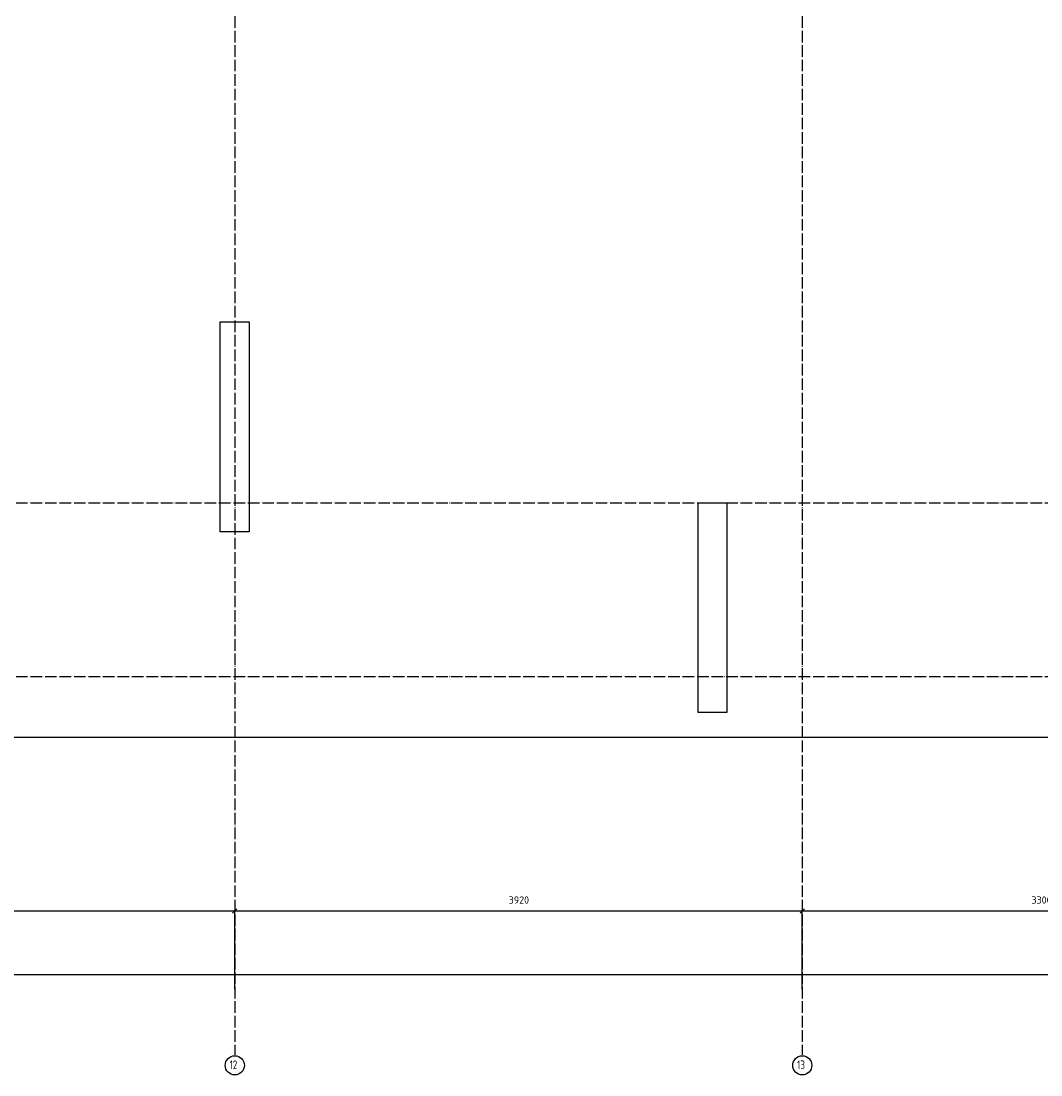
# Model space of a CAD drawing. Header units: millimetres. Extents: x 2792 to 69837, y -2757 to 29968.
# Tile 36 of 77: x 34344 to 41388, y -2753 to 4529. Entities that reach past the tile are written whole.
import ezdxf

# ---------------------------------------------------------------- set-up
doc = ezdxf.new("R2010")
doc.units = ezdxf.units.MM
doc.header["$PDMODE"] = 65
doc.linetypes.add('______11', pattern=[100, 80, -10, 0, -10])
doc.linetypes.add('______5', pattern=[220, 160, -20, 20, -20])
doc.layers.add('Standard', color=7, linetype='Continuous', lineweight=25)
doc.layers.add('Размерная линия_ общее', color=7, linetype='Continuous', lineweight=13)
doc.layers.add('Осевая линия_ общее', color=7, linetype='______5', lineweight=13, true_color=0xa0a0a0)
doc.styles.add('ISOCPEUR', font='ISOCPEUR')
doc.dimstyles.new('DIMSTYLE_14', dxfattribs={"dimtxt": 50, "dimasz": 50, "dimexe": 0, "dimexo": 0, "dimgap": 25, "dimtad": 2, "dimdec": 0, "dimrnd": 5, "dimzin": 12, "dimdsep": 46, "dimtxsty": 'ISOCPEUR', "dimblk1": 'ALL_ML_STRICH', "dimblk2": 'ALL_ML_STRICH', "dimsah": 1, "dimcen": 0, "dimclrd": 256, "dimclre": 256, "dimclrt": 256, "dimadec": 0, "dimazin": 0, "dimtfac": 1, "dimtdec": 0, "dimtix": 1, "dimtmove": 2, "dimatfit": 3, "dimfxl": 0, "dimtzin": 0, "dimlwd": 0, "dimlwe": -1, "dimarcsym": 0})

# ---------------------------------------------------------------- blocks, each defined once
blk = doc.blocks.new('ALL_ML_STRICH')
at = {"color": 0, "linetype": 'ByBlock', "lineweight": -2}
for p, q in [((-1, 0), (0.5, 0)), ((-0.3, -0.3), (0.3, 0.3)), ((0, -0.5), (0, 0.5))]:
    blk.add_line(p, q, dxfattribs=at)
blk = doc.blocks.new('*D232')
at = {"layer": 'DEFPOINTS', "transparency": 33554687}
for p in [(31900, -1619.7), (31900, -2170), (35820, -2170)]:
    blk.add_point(p, dxfattribs=at)
at = {"layer": 'Размерная линия_ общее', "lineweight": -2, "transparency": 33554687}
for p, q in [((31900, -2160), (31900, -1619.7)), ((31900, -1619.7), (35820, -1619.7)), ((35820, -2160), (35820, -1619.7))]:
    blk.add_line(p, q, dxfattribs=at)
at = {"layer": 'Размерная линия_ общее', "transparency": 33554687, "xscale": 50, "yscale": 50, "zscale": 50, "rotation": 180}
blk.add_blockref('ALL_ML_STRICH', (31900, -1619.7), dxfattribs=at)
at = {"layer": 'Размерная линия_ общее', "transparency": 33554687, "xscale": 50, "yscale": 50, "zscale": 50}
blk.add_blockref('ALL_ML_STRICH', (35820, -1619.7), dxfattribs=at)
at = {"layer": 'Размерная линия_ общее', "transparency": 33554687, "insert": (33862.5, -1544.7), "char_height": 50, "width": 200, "attachment_point": 5, "style": 'ISOCPEUR'}
blk.add_mtext('\\A1;{3920}', dxfattribs=at)
blk = doc.blocks.new('*D233')
at = {"layer": 'DEFPOINTS', "transparency": 33554687}
for p in [(35820, -1619.7), (35820, -2170), (39740, -2170)]:
    blk.add_point(p, dxfattribs=at)
at = {"layer": 'Размерная линия_ общее', "lineweight": -2, "transparency": 33554687}
for p, q in [((35820, -2160), (35820, -1619.7)), ((35820, -1619.7), (39740, -1619.7)), ((39740, -2160), (39740, -1619.7))]:
    blk.add_line(p, q, dxfattribs=at)
at = {"layer": 'Размерная линия_ общее', "transparency": 33554687, "xscale": 50, "yscale": 50, "zscale": 50, "rotation": 180}
blk.add_blockref('ALL_ML_STRICH', (35820, -1619.7), dxfattribs=at)
at = {"layer": 'Размерная линия_ общее', "transparency": 33554687, "xscale": 50, "yscale": 50, "zscale": 50}
blk.add_blockref('ALL_ML_STRICH', (39740, -1619.7), dxfattribs=at)
at = {"layer": 'Размерная линия_ общее', "transparency": 33554687, "insert": (37782.5, -1544.7), "char_height": 50, "width": 200, "attachment_point": 5, "style": 'ISOCPEUR'}
blk.add_mtext('\\A1;{3920}', dxfattribs=at)
blk = doc.blocks.new('*D234')
at = {"layer": 'DEFPOINTS', "transparency": 33554687}
for p in [(39740, -1619.7), (39740, -2170), (43040, -2170)]:
    blk.add_point(p, dxfattribs=at)
at = {"layer": 'Размерная линия_ общее', "lineweight": -2, "transparency": 33554687}
for p, q in [((39740, -2160), (39740, -1619.7)), ((39740, -1619.7), (43040, -1619.7)), ((43040, -2160), (43040, -1619.7))]:
    blk.add_line(p, q, dxfattribs=at)
at = {"layer": 'Размерная линия_ общее', "transparency": 33554687, "xscale": 50, "yscale": 50, "zscale": 50, "rotation": 180}
blk.add_blockref('ALL_ML_STRICH', (39740, -1619.7), dxfattribs=at)
at = {"layer": 'Размерная линия_ общее', "transparency": 33554687, "xscale": 50, "yscale": 50, "zscale": 50}
blk.add_blockref('ALL_ML_STRICH', (43040, -1619.7), dxfattribs=at)
at = {"layer": 'Размерная линия_ общее', "transparency": 33554687, "insert": (41392.5, -1544.7), "char_height": 50, "width": 200, "attachment_point": 5, "style": 'ISOCPEUR'}
blk.add_mtext('\\A1;{3300}', dxfattribs=at)
blk = doc.blocks.new('*D242')
at = {"layer": 'DEFPOINTS', "transparency": 33554687}
for p in [(25300, -2059.7), (25300, -2170), (67380, -2170)]:
    blk.add_point(p, dxfattribs=at)
at = {"layer": 'Размерная линия_ общее', "lineweight": -2, "transparency": 33554687}
for p, q in [((25300, -2160), (25300, -2059.7)), ((25300, -2059.7), (67380, -2059.7)), ((67380, -2160), (67380, -2059.7))]:
    blk.add_line(p, q, dxfattribs=at)
at = {"layer": 'Размерная линия_ общее', "transparency": 33554687, "xscale": 50, "yscale": 50, "zscale": 50, "rotation": 180}
blk.add_blockref('ALL_ML_STRICH', (25300, -2059.7), dxfattribs=at)
at = {"layer": 'Размерная линия_ общее', "transparency": 33554687, "xscale": 50, "yscale": 50, "zscale": 50}
blk.add_blockref('ALL_ML_STRICH', (67380, -2059.7), dxfattribs=at)
at = {"layer": 'Размерная линия_ общее', "transparency": 33554687, "insert": (46340, -1984.7), "char_height": 50, "width": 250, "attachment_point": 5, "style": 'ISOCPEUR'}
blk.add_mtext('\\A1;{42080}', dxfattribs=at)

msp = doc.modelspace()

# ---------------------------------------------------------------- linework, layer by layer
at = {"color": 7, "linetype": 'Continuous', "lineweight": 25, "transparency": 33554687}
for p, q in [((35720, 1000), (35720, 2450)), ((35720, 2450), (35920, 2450)), ((35920, 2450), (35920, 1000)), ((39020, -250), (39020, 1200)), ((39020, 1200), (39220, 1200)), ((39220, 1200), (39220, -250)), ((35920, 1000), (35720, 1000)), ((39220, -250), (39020, -250))]:
    msp.add_line(p, q, dxfattribs=at)
at = {"layer": 'Standard', "color": 7, "linetype": 'Continuous', "lineweight": 25, "transparency": 33554687}
msp.add_lwpolyline([(25100, -419.1), (67580, -419.1), (67580, 14372), (25100, 14372), (25100, -419.1)], dxfattribs=at)
at = {"layer": 'Осевая линия_ общее', "color": 253, "linetype": '______11', "lineweight": -3, "true_color": 0xa0a0a0, "transparency": 33554687}
for p, q in [((35820, 14272), (35820, -2614.4)), ((39740, 14272), (39740, -2614.4)), ((25200, 1200), (69714.9, 1200)), ((25200, 0), (69714.9, 0))]:
    msp.add_line(p, q, dxfattribs=at)
at = {"layer": 'Осевая линия_ общее', "color": 7, "linetype": 'Continuous', "lineweight": -3, "transparency": 33554687}
for centre in [(35820.1, -2687.3), (39740.1, -2687.3)]:
    msp.add_circle(centre, 66.1, dxfattribs=at)

# ---------------------------------------------------------------- texts
at = {"layer": 'Осевая линия_ общее', "color": 7, "linetype": 'Continuous', "lineweight": -3, "transparency": 33554687, "char_height": 60, "width": 94.456, "attachment_point": 7, "style": 'ISOCPEUR'}
for s, insert in [('\\W0.75;12', (35784.1, -2713.4)), ('\\W0.75;13', (39704.1, -2713.4))]:
    msp.add_mtext(s, dxfattribs=dict(at, insert=insert))

# ---------------------------------------------------------------- dimensions: what is measured, and where the dimension line sits
at = {"layer": 'Размерная линия_ общее', "transparency": 33554687}
for base, p1, p2, picture, middle in [((35820, -1619.7), (31900, -2160), (35820, -2160), '*D232', (33862.5, -1544.7)), ((39740, -1619.7), (35820, -2160), (39740, -2160), '*D233', (37782.5, -1544.7)), ((43040, -1619.7), (39740, -2160), (43040, -2160), '*D234', (41392.5, -1544.7)), ((67380, -2059.7), (25300, -2160), (67380, -2160), '*D242', (46340, -1984.7))]:
    dim = msp.add_linear_dim(base=base, p1=p1, p2=p2, dimstyle='DIMSTYLE_14', override={"dimpost": '<>', "dimclrd": 256, "dimclre": 256, "dimclrt": 256, "dimlwd": 0, "dimlwe": 65535}, dxfattribs=at)
    dim.commit()
    dim.dimension.update_dxf_attribs({"geometry": picture, "text_midpoint": middle, "dimtype": 160})

doc.saveas('drawing.dxf')
